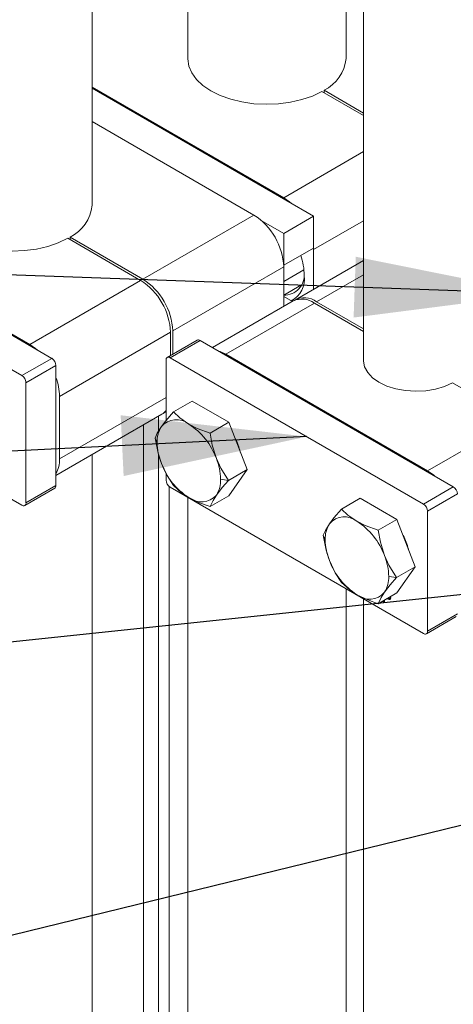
# Model space of a CAD drawing. Header units: millimetres. Extents: x 525 to 29324, y 175 to 20618.
# Tile 31 of 256: x 4611 to 4898, y 5689 to 6340. Entities that reach past the tile are written whole.
import ezdxf

# ---------------------------------------------------------------- set-up
doc = ezdxf.new("R2010")
doc.units = ezdxf.units.MM
doc.linetypes.add('SLD-Continua', pattern=[0])
doc.layers.add('COTAS', color=1, linetype='SLD-Continua')
doc.styles.get("Standard").update_dxf_attribs({"font": 'ARIALN.TTF'})
doc.dimstyles.new('SLDDIMSTYLE0', dxfattribs={"dimtxt": 0.18, "dimasz": 122.5, "dimexe": 0, "dimexo": 0.0625, "dimgap": 0, "dimtad": 0, "dimtih": 1, "dimtoh": 1, "dimdec": 0, "dimrnd": 1e-09, "dimzin": 0, "dimdsep": 46, "dimtxsty": 'Standard', "dimsah": 1, "dimcen": 0.09, "dimadec": 0, "dimazin": 0, "dimtfac": 122.5, "dimtdec": 0, "dimtofl": 0, "dimtmove": 0, "dimatfit": 3, "dimfxl": 1, "dimfrac": 2, "dimtolj": 1, "dimtzin": 0, "dimarcsym": 0})

msp = doc.modelspace()

# ---------------------------------------------------------------- linework, layer by layer
at = {"color": 7, "linetype": 'SLD-Continua', "lineweight": 18, "ltscale": 35}
for p, q in [((4722.2, 7887.64), (4722.2, 6314.56)), ((4658.91, 6217.43), (4658.91, 7852.38)), ((4827.2, 6314.56), (4827.2, 7327.96)), ((4838.7, 7271.53), (4838.7, 6114.59)), ((4785.84, 6222.43), (4658.91, 6295.69)), ((4805.64, 6210.29), (4658.91, 6294.98)), ((4838.7, 6276.77), (4811.08, 6292.71)), ((4812.56, 6293.57), (4812.56, 6291.86)), ((4812.56, 6293.57), (4838.7, 6278.49)), ((4766.04, 6211.01), (4658.91, 6272.84)), ((4785.84, 6222.43), (4838.7, 6252.94)), ((4632.15, 6116.16), (4432.18, 6231.58)), ((4617.55, 6125.31), (4446.78, 6223.86)), ((4612.35, 6104.74), (4412.38, 6220.15)), ((4766.04, 6211.01), (4692.54, 6168.58)), ((4785.84, 6198.87), (4805.64, 6210.29)), ((4805.64, 6189.14), (4805.64, 6210.29)), ((4770.95, 6207.46), (4785.84, 6198.87)), ((4805.64, 6188.14), (4838.7, 6207.22)), ((4644.27, 6196.44), (4644.27, 6194.73)), ((4644.27, 6196.44), (4692.54, 6168.58)), ((4785.84, 6198.87), (4785.84, 6177.71)), ((4691.05, 6167.73), (4642.79, 6195.59)), ((4785.84, 6177.71), (4805.64, 6189.14)), ((4805.62, 6189.13), (4805.64, 6188.14)), ((4805.64, 6161.91), (4805.64, 6188.14)), ((4785.84, 6177.71), (4785.82, 6177.73)), ((4838.7, 6180.99), (4793.62, 6154.97)), ((4785.84, 6176.71), (4712.34, 6134.29)), ((4785.84, 6176.71), (4785.84, 6150.48)), ((4785.84, 6166.96), (4799.26, 6174.7)), ((4838.7, 6171.52), (4807.62, 6153.59)), ((4617.55, 6125.31), (4691.05, 6167.73)), ((4785.84, 6157.89), (4797.62, 6164.7)), ((4792.14, 6154.12), (4738.66, 6123.25)), ((4747.48, 6118.88), (4806.14, 6152.73)), ((4791.6, 6153.8), (4785.84, 6157.12)), ((4838.7, 6133.94), (4806.14, 6152.73)), ((4807.62, 6153.59), (4838.7, 6135.65)), ((4612.35, 6018.99), (4412.38, 6134.4)), ((4637.35, 6091.01), (4710.85, 6133.44)), ((4710.85, 6118.04), (4710.85, 6133.44)), ((4712.34, 6134.29), (4712.34, 6118.89)), ((4728.48, 6128.21), (4708.68, 6116.78)), ((4710.61, 6116.59), (4730.4, 6128.02)), ((4898.2, 6031.18), (4730.4, 6128.02)), ((4747.48, 6118.88), (4881.12, 6041.75)), ((4612.35, 6104.74), (4632.15, 6116.16)), ((4707.88, 6075.05), (4707.88, 6115.02)), ((4710.61, 6116.59), (4878.4, 6019.75)), ((4615.07, 6100.02), (4634.87, 6111.45)), ((4634.87, 6031.99), (4634.87, 6111.45)), ((4615.07, 6100.02), (4615.07, 6020.56)), ((4939.78, 6075.6), (4897.69, 6099.89)), ((4637.35, 6049.57), (4637.35, 6091.01)), ((4637.35, 6049.57), (4707.88, 6090.28)), ((4725.19, 6087.88), (4712.71, 6080.68)), ((4749.48, 6073.86), (4725.19, 6087.88)), ((4634.87, 6038.66), (4705.05, 6079.17)), ((4706.53, 6080.02), (4707.88, 6080.8)), ((4702.78, 6067.78), (4702.78, 6077.86)), ((4702.78, 6067.78), (4702.78, 6077.86)), ((4702.78, 6067.78), (4702.78, 6077.86)), ((4702.78, 6067.78), (4702.78, 6077.86)), ((4702.78, 6067.78), (4702.78, 6077.86)), ((4749.48, 6073.86), (4737, 6066.66)), ((4761.62, 6042.56), (4749.48, 6073.86)), ((4881.12, 6041.75), (4939.78, 6075.6)), ((4693.03, 5066.12), (4693.03, 6072.23)), ((4693.03, 5066.12), (4693.03, 6072.23)), ((4693.03, 5066.12), (4693.03, 6072.23)), ((4693.03, 5066.12), (4693.03, 6072.23)), ((4693.03, 5066.12), (4693.03, 6072.23)), ((4700.57, 6063.4), (4701.94, 6060.43)), ((4658.91, 2787.54), (4658.91, 6052.54)), ((4702.78, 5071.74), (4702.78, 6052.78)), ((4702.78, 5071.74), (4702.78, 6052.78)), ((4702.78, 5071.74), (4702.78, 6052.78)), ((4702.78, 5071.74), (4702.78, 6052.78)), ((4702.78, 5071.74), (4702.78, 6052.78)), ((4707.88, 6035.56), (4707.88, 6040.09)), ((4761.62, 6042.56), (4749.15, 6035.36)), ((4749.48, 6025.27), (4761.62, 6042.56)), ((4744.02, 6036.15), (4749.15, 6035.36)), ((4614.28, 6018.8), (4634.08, 6030.23)), ((4615.07, 6020.56), (4634.87, 6031.99)), ((4709.95, 5081.74), (4709.95, 6031.31)), ((4709.95, 5081.74), (4709.95, 6031.31)), ((4709.95, 5081.74), (4709.95, 6031.31)), ((4709.95, 5081.74), (4709.95, 6031.31)), ((4709.95, 5081.74), (4709.95, 6031.31)), ((4710.61, 6030.84), (4878.4, 5934)), ((4878.4, 6019.75), (4898.2, 6031.18)), ((4722.2, 6024.15), (4722.2, 2884.67)), ((4749.48, 6025.27), (4737, 6018.07)), ((4836.56, 6023.61), (4824.08, 6016.41)), ((4860.85, 6009.59), (4836.56, 6023.61)), ((4881.12, 6015.03), (4900.92, 6026.46)), ((4881.12, 5935.57), (4881.12, 6015.03)), ((4860.85, 6009.59), (4848.37, 6002.39)), ((4872.99, 5978.28), (4860.85, 6009.59)), ((4811.94, 5999.12), (4813.31, 5996.16)), ((4872.99, 5978.28), (4860.52, 5971.08)), ((4860.85, 5961), (4872.99, 5978.28)), ((4855.39, 5971.88), (4860.52, 5971.08)), ((4827.2, 2884.67), (4827.2, 5963.55)), ((4838.7, 5956.92), (4838.7, 2684.7)), ((4860.85, 5961), (4848.37, 5953.8)), ((4852.66, 5954.57), (4851.19, 5955.42)), ((4851.69, 5955.71), (4852.66, 5955.14)), ((4851.8, 5955.78), (4852.05, 5955.64)), ((4852.05, 5955.64), (4852.05, 5955.92)), ((4852.54, 5955.92), (4852.05, 5955.64)), ((4852.54, 5955.92), (4852.54, 5956.2)), ((4852.66, 5956.27), (4852.66, 5954.57)), ((4855.34, 5957.4), (4855.21, 5957.74)), ((4855.58, 5957.54), (4855.34, 5957.4)), ((4855.74, 5957.16), (4855.34, 5957.4)), ((4855.44, 5957.88), (4855.74, 5957.16)), ((4855.95, 5957.06), (4856.44, 5957.35)), ((4856.32, 5957.88), (4856.26, 5958.35)), ((4856.65, 5958.08), (4856.32, 5957.88)), ((4880.33, 5933.81), (4900.12, 5945.24)), ((4881.12, 5935.57), (4900.92, 5947))]:
    msp.add_line(p, q, dxfattribs=at)
at = {"color": 7, "linetype": 'SLD-Continua', "lineweight": 18, "ltscale": 35, "flags": 128}
for points in [[(4811.08, 6292.71), (4804.79, 6289.73), (4797.79, 6287.35), (4790.23, 6285.62), (4782.29, 6284.58), (4774.18, 6284.26), (4766.08, 6284.68), (4758.18, 6285.8), (4750.68, 6287.62), (4743.76, 6290.09), (4737.58, 6293.14), (4732.29, 6296.7), (4728.02, 6300.7), (4724.87, 6305.03), (4722.92, 6309.58), (4722.21, 6314.26), (4722.2, 6314.56)], [(4642.79, 6195.59), (4636.5, 6192.6), (4629.5, 6190.22), (4621.94, 6188.49), (4614, 6187.45), (4605.89, 6187.14), (4597.79, 6187.55), (4589.89, 6188.67), (4582.39, 6190.49), (4575.47, 6192.96), (4569.29, 6196.01), (4564, 6199.58), (4559.73, 6203.57), (4556.58, 6207.9), (4554.63, 6212.46), (4553.92, 6217.13), (4553.91, 6217.43)], [(4785.84, 6222.43), (4789.7, 6219.77), (4790.75, 6218.89)], [(4617.55, 6125.31), (4621.41, 6122.64), (4622.46, 6121.76)], [(4742.57, 6121), (4743.62, 6120.67), (4747.48, 6118.88)], [(4897.69, 6099.89), (4892.37, 6097.51), (4886.36, 6095.76), (4879.88, 6094.71), (4873.17, 6094.4), (4866.49, 6094.83), (4860.06, 6095.99), (4854.15, 6097.84), (4848.95, 6100.31), (4844.67, 6103.31), (4841.46, 6106.72), (4839.45, 6110.43), (4838.7, 6114.29), (4838.7, 6114.59)], [(4712.71, 6080.68), (4707.69, 6074.82), (4704.76, 6070.96)], [(4707.88, 6080.97), (4706.54, 6080.03), (4705.77, 6079.63)], [(4722.98, 6072.59), (4716.99, 6076.71), (4712.71, 6080.68)], [(4704.76, 6070.96), (4702.06, 6066.61), (4700.57, 6063.4)], [(4737, 6066.66), (4728.47, 6069.83), (4722.98, 6072.59)], [(4741.2, 6049.93), (4738.49, 6058.73), (4737, 6066.66)], [(4700.57, 6063.4), (4702.55, 6053.49), (4704.76, 6046.66)], [(4704.76, 6046.66), (4708.62, 6038.53), (4712.71, 6032.09)], [(4749.15, 6035.36), (4744.12, 6043.51), (4741.2, 6049.93)], [(4881.12, 6041.75), (4884.99, 6039.08), (4886.03, 6038.2)], [(4741.2, 6025.63), (4745.06, 6030.64), (4749.15, 6035.36)], [(4712.71, 6032.09), (4718.2, 6027.17), (4722.98, 6024)], [(4722.98, 6024), (4730.13, 6020.54), (4737, 6018.07)], [(4737, 6018.07), (4738.99, 6022.18), (4741.2, 6025.63)], [(4824.08, 6016.41), (4819.06, 6010.54), (4816.13, 6006.68)], [(4834.35, 6008.31), (4828.36, 6012.44), (4824.08, 6016.41)], [(4848.37, 6002.39), (4839.84, 6005.55), (4834.35, 6008.31)], [(4816.13, 6006.68), (4813.42, 6002.34), (4811.94, 5999.12)], [(4852.57, 5985.65), (4849.86, 5994.45), (4848.37, 6002.39)], [(4811.94, 5999.12), (4813.92, 5989.21), (4816.13, 5982.38)], [(4816.13, 5982.38), (4819.99, 5974.25), (4824.08, 5967.82)], [(4860.52, 5971.08), (4855.49, 5979.23), (4852.57, 5985.65)], [(4852.57, 5961.36), (4856.43, 5966.36), (4860.52, 5971.08)], [(4824.08, 5967.82), (4829.57, 5962.89), (4834.35, 5959.72)], [(4834.35, 5959.72), (4841.5, 5956.26), (4848.37, 5953.8)], [(4848.37, 5953.8), (4850.35, 5957.9), (4852.57, 5961.36)], [(4856.69, 5957.67), (4856.56, 5957.02), (4856.21, 5956.61), (4855.68, 5956.5), (4855.05, 5956.72), (4854.42, 5957.23), (4854.38, 5957.27)], [(4854.67, 5957.43), (4855.05, 5957.15), (4855.53, 5956.98), (4855.95, 5957.06), (4856.22, 5957.38), (4856.32, 5957.88)], [(4856.43, 5956.79), (4856.17, 5956.79), (4855.6, 5956.98)], [(4856.44, 5957.35), (4856.44, 5957.35), (4856.69, 5957.61)], [(4856.55, 5958.52), (4856.56, 5958.46), (4856.69, 5957.67)]]:
    msp.add_lwpolyline(points, dxfattribs=at)
at = {"color": 7, "linetype": 'SLD-Continua', "lineweight": 18, "ltscale": 1225}
for centre, radius, start, end in [((4801.02, 6317.22), 26.31, 296.00596, 354.20405), ((4632.73, 6220.09), 26.32, 296.00726, 354.20274), ((4742.86, 6174.76), 43.02, 2.60154, 57.39846), ((4754.68, 6170.16), 44.78, 1.06348, 18.35538), ((4786.29, 6171.19), 13.19, 268.05502, 5.58873), ((4783.3, 6168.75), 16.3, 297.33134, 7.89173), ((4667.87, 6131.48), 43.03, 2.60296, 57.39704), ((4669.36, 6132.34), 43.03, 2.60296, 57.39704), ((4797.94, 6141.28), 14.08, 54.39197, 114.30557), ((4799.55, 6142.76), 13.5, 53.31109, 119.51804), ((4729.28, 6126.44), 1.94, 54.38837, 114.30852), ((4628.96, 6111.18), 5.92, 2.59889, 57.39628), ((4709.54, 6115.29), 1.68, 50.81629, 189.22045), ((4609.17, 6099.75), 5.92, 2.59814, 57.40244), ((4600.7, 6090.25), 36.66, 1.19428, 21.20848), ((4700.37, 6087.35), 9.42, 299.79444, 322.88971), ((4714.71, 6062.46), 13.08, 50.76049, 139.48401), ((4720.19, 6061.18), 18.26, 147.65438, 182.35243), ((4698.36, 6034.14), 45.65, 20.22632, 57.3655), ((4740.67, 6061.18), 38.73, 181.10706, 202.021), ((4714.47, 6043.09), 44.02, 14.53115, 27.2593), ((4620.31, 6048.8), 17.05, 328.63238, 2.57286), ((4747.59, 6062.44), 45.65, 200.22329, 237.36853), ((4705.28, 6035.4), 38.74, 1.10913, 22.01893), ((4713.79, 6035.83), 5.92, 182.59814, 237.40244), ((4725.76, 6035.4), 18.27, 327.65962, 2.34719), ((4633.04, 6031.76), 1.85, 304.16468, 7.14778), ((4895.01, 6026.19), 5.92, 2.60541, 57.39517), ((4613.42, 6020.29), 1.68, 230.80599, 9.22416), ((4731.25, 6034.13), 13.08, 230.76211, 319.48239), ((4875.21, 6014.77), 5.92, 2.60276, 57.39782), ((4826.07, 5998.18), 13.08, 50.76306, 139.48144), ((4809.73, 5969.87), 45.65, 20.22667, 57.36515), ((4831.56, 5996.91), 18.26, 147.65555, 182.35127), ((4852.04, 5996.91), 38.73, 181.10671, 202.02101), ((4825.87, 5978.82), 43.99, 14.52398, 27.26189), ((4858.96, 5998.16), 45.65, 200.22364, 237.36818), ((4816.65, 5971.13), 38.74, 1.10957, 22.01815), ((4837.13, 5971.13), 18.27, 327.6599, 2.34691), ((4842.62, 5969.85), 13.08, 230.7639, 319.4806), ((4879.46, 5935.31), 1.68, 230.81379, 9.21636)]:
    msp.add_arc(centre, radius, start, end, dxfattribs=at)

# ---------------------------------------------------------------- leaders
at = {"layer": 'COTAS', "ltscale": 35}
for points in [[(4955.27, 6158.93), (2589.26, 6242.68)], [(4801.14, 6064.34), (2593.35, 5956.8)], [(5338.23, 6005.61), (2589.26, 5715.84)], [(5140.99, 5865.06), (2589.26, 5242.09)]]:
    msp.add_leader(points, dimstyle='SLDDIMSTYLE0', dxfattribs=at)

doc.saveas('drawing.dxf')
